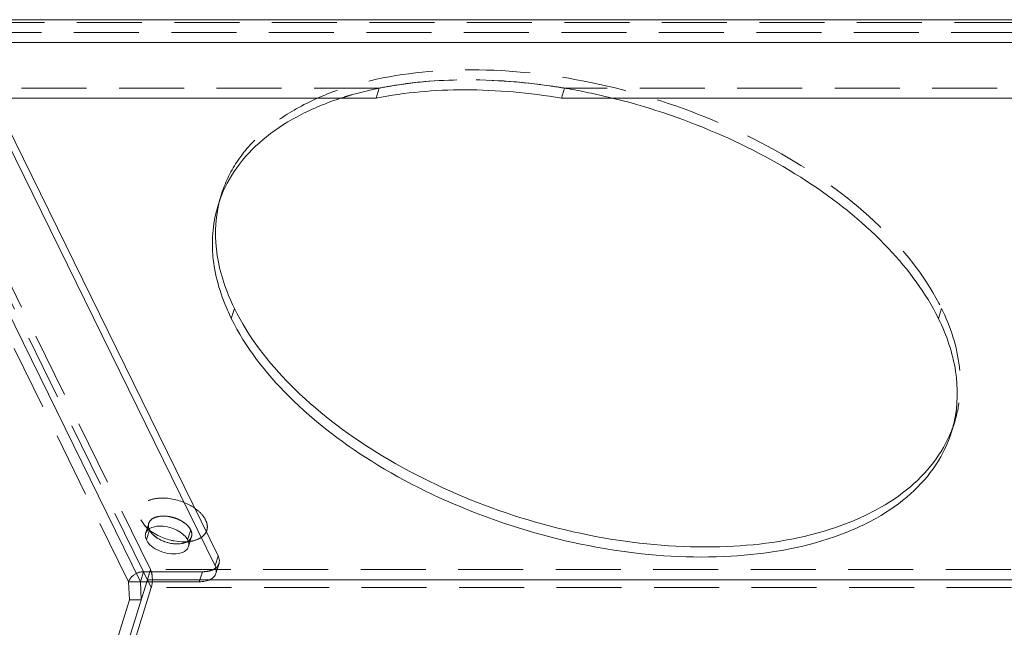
# Model space of a CAD drawing. Header units: millimetres. Extents: x 4497 to 11741, y 5958 to 12619.
# Tile 216 of 256: x 6392 to 6469, y 10155 to 10203. Entities that reach past the tile are written whole.
import ezdxf

# ---------------------------------------------------------------- set-up
doc = ezdxf.new("R2010")
doc.units = ezdxf.units.MM
doc.header["$LTSCALE"] = 0.8
doc.linetypes.add('HIDDEN', pattern=[9.525, 6.35, -3.175])
doc.layers.get('0').update_dxf_attribs({"linetype": 'CONTINUOUS', "lineweight": 0})
doc.layers.add('3', color=5, linetype='HIDDEN', lineweight=0)

msp = doc.modelspace()

# ---------------------------------------------------------------- linework, layer by layer
at = {"linetype": 'Continuous'}
for p, q in [((6381.279, 10202.713), (6532.333, 10202.713)), ((6381.037, 10200.929), (6532.091, 10200.929)), ((6420.137, 10196.578), (6383.506, 10196.578)), ((6483.69, 10196.578), (6434.63, 10196.578)), ((6401.719, 10158.784), (6383.738, 10195.426)), ((6390.564, 10195.932), (6407.798, 10160.811)), ((6390.321, 10195.148), (6407.556, 10160.027)), ((6409.067, 10180.149), (6408.825, 10179.366)), ((6402.432, 10162.831), (6402.19, 10162.048)), ((6402.432, 10162.831), (6402.646, 10162.527)), ((6407.556, 10160.027), (6407.798, 10160.811)), ((6407.625, 10159.437), (6407.867, 10160.22)), ((6393.794, 10131.529), (6402.216, 10158.784)), ((6401.782, 10157.379), (6401.719, 10158.784)), ((6401.719, 10158.784), (6406.324, 10158.784)), ((6518.071, 10158.946), (6407.099, 10158.946))]:
    msp.add_line(p, q, dxfattribs=at)
for centre, radius, start, end in [((6417.236, 10185.302), 9.883, 158.16684, 161.86416), ((6417.199, 10185.315), 9.844, 161.86696, 162.83342), ((6423.897, 10186.766), 16.791, 203.73992, 206.14928), ((6424.913, 10187.927), 17.652, 206.14463, 207.73473), ((6455.716, 10173.416), 9.843, 342.83441, 346.64468), ((6455.7, 10173.42), 9.859, 346.64494, 347.55186), ((6403.896, 10163.678), 1.699, 222.09184, 224.8924), ((6404.645, 10164.78), 3.041, 246.99181, 254.47696), ((6404.63, 10164.71), 2.971, 254.38897, 261.77792), ((6404.643, 10163.451), 1.704, 279.4391, 283.17922), ((6405.126, 10165.458), 3.554, 269.9703, 273.74507), ((6404.892, 10162.775), 0.981, 298.01749, 303.64469), ((6404.898, 10162.767), 0.971, 298.84784, 303.57485), ((6404.58, 10161.638), 0.929, 20.43607, 26.19034), ((6404.933, 10161.698), 0.566, 342.95916, 347.5305)]:
    msp.add_arc(centre, radius, start, end, dxfattribs=at)
for points, knots in [([(6420.137, 10196.578), (6422.41, 10197.036), (6427.281, 10197.444), (6432.133, 10196.998), (6434.63, 10196.578)], [0, 0, 0, 0, 0.478077, 1, 1, 1, 1]), ([(6408.061, 10188.978), (6408.411, 10189.851), (6409.398, 10191.554), (6411.57, 10193.709), (6414.376, 10195.466), (6416.517, 10196.311), (6417.661, 10196.669)], [0, 0, 0, 0, 0.222368, 0.458684, 0.71658, 1, 1, 1, 1]), ([(6438.269, 10196.669), (6441.147, 10195.98), (6446.696, 10194.145), (6454.152, 10190.171), (6460.157, 10185.305), (6463.104, 10181.372), (6464.088, 10179.366)], [0, 0, 0, 0, 0.278166, 0.546277, 0.789919, 1, 1, 1, 1]), ([(6408.527, 10180.006), (6407.939, 10181.344), (6407.141, 10184.08), (6407.4, 10186.947), (6407.793, 10188.22)], [0, 0, 0, 0, 0.523139, 1, 1, 1, 1]), ([(6409.067, 10180.149), (6408.428, 10181.451), (6407.506, 10184.104), (6407.545, 10186.94), (6407.828, 10188.22)], [0, 0, 0, 0, 0.525177, 1, 1, 1, 1]), ([(6465.12, 10170.511), (6464.839, 10169.601), (6463.98, 10167.809), (6461.935, 10165.506), (6459.207, 10163.611), (6454.569, 10161.592), (6447.513, 10160.428), (6438.34, 10161.01), (6428.973, 10163.444), (6420.36, 10167.489), (6413.366, 10172.728), (6409.93, 10177.112), (6408.825, 10179.366)], [0, 0, 0, 0, 0.04318, 0.088633, 0.138103, 0.192573, 0.316738, 0.457704, 0.606647, 0.752855, 0.886233, 1, 1, 1, 1]), ([(6465.094, 10170.537), (6464.745, 10169.668), (6463.764, 10167.972), (6461.608, 10165.825), (6458.822, 10164.071), (6454.178, 10162.226), (6447.23, 10161.209), (6438.261, 10161.863), (6429.138, 10164.271), (6420.74, 10168.21), (6413.869, 10173.289), (6410.438, 10177.526), (6409.289, 10179.712)], [0, 0, 0, 0, 0.043264, 0.089222, 0.139349, 0.194414, 0.319161, 0.459734, 0.607672, 0.752875, 0.885825, 1, 1, 1, 1]), ([(6464.088, 10179.366), (6464.727, 10178.064), (6465.649, 10175.411), (6465.61, 10172.575), (6465.327, 10171.295)], [0, 0, 0, 0, 0.525177, 1, 1, 1, 1]), ([(6402.41, 10162.919), (6402.445, 10162.943), (6402.604, 10163.034), (6402.784, 10163.085), (6402.923, 10163.108)], [0, 0, 0, 0, 0.228919, 1, 1, 1, 1]), ([(6402.923, 10163.108), (6402.978, 10163.117), (6403.217, 10163.146), (6403.459, 10163.134), (6403.64, 10163.108)], [0, 0, 0, 0, 0.235643, 1, 1, 1, 1]), ([(6402.19, 10162.048), (6402.169, 10162.09), (6402.103, 10162.252), (6402.092, 10162.441), (6402.129, 10162.563)], [0, 0, 0, 0, 0.272775, 1, 1, 1, 1]), ([(6402.129, 10162.563), (6402.14, 10162.598), (6402.199, 10162.74), (6402.313, 10162.855), (6402.41, 10162.919)], [0, 0, 0, 0, 0.238766, 1, 1, 1, 1]), ([(6402.416, 10162.833), (6402.466, 10162.793), (6402.679, 10162.633), (6402.908, 10162.497), (6403.088, 10162.405)], [0, 0, 0, 0, 0.241163, 1, 1, 1, 1]), ([(6402.635, 10162.539), (6402.614, 10162.562), (6402.537, 10162.653), (6402.47, 10162.753), (6402.432, 10162.831)], [0, 0, 0, 0, 0.265594, 1, 1, 1, 1]), ([(6403.456, 10161.98), (6403.382, 10162.012), (6403.106, 10162.143), (6402.85, 10162.32), (6402.692, 10162.479)], [0, 0, 0, 0, 0.265272, 1, 1, 1, 1]), ([(6402.823, 10162.359), (6402.868, 10162.321), (6403.065, 10162.172), (6403.284, 10162.054), (6403.456, 10161.98)], [0, 0, 0, 0, 0.238291, 1, 1, 1, 1]), ([(6404.389, 10162.898), (6404.506, 10162.848), (6404.904, 10162.648), (6405.272, 10162.336), (6405.414, 10162.048)], [0, 0, 0, 0, 0.283158, 1, 1, 1, 1]), ([(6404.681, 10160.987), (6404.445, 10160.948), (6403.937, 10160.958), (6403.215, 10161.163), (6402.593, 10161.519), (6402.28, 10161.864), (6402.19, 10162.048)], [0, 0, 0, 0, 0.252036, 0.525476, 0.784605, 1, 1, 1, 1]), ([(6404.092, 10162.035), (6404.178, 10162.014), (6404.518, 10161.94), (6404.866, 10161.905), (6405.125, 10161.905)], [0, 0, 0, 0, 0.25681, 1, 1, 1, 1]), ([(6404.206, 10161.77), (6404.268, 10161.761), (6404.506, 10161.736), (6404.749, 10161.741), (6404.923, 10161.77)], [0, 0, 0, 0, 0.26333, 1, 1, 1, 1]), ([(6404.923, 10161.77), (6404.867, 10161.761), (6404.629, 10161.733), (6404.387, 10161.744), (6404.206, 10161.77)], [0, 0, 0, 0, 0.235643, 1, 1, 1, 1]), ([(6405.353, 10161.91), (6405.322, 10161.893), (6405.185, 10161.829), (6405.037, 10161.789), (6404.923, 10161.77)], [0, 0, 0, 0, 0.233159, 1, 1, 1, 1]), ([(6405.032, 10161.792), (6405.063, 10161.799), (6405.178, 10161.83), (6405.289, 10161.874), (6405.366, 10161.917)], [0, 0, 0, 0, 0.264563, 1, 1, 1, 1]), ([(6405.474, 10161.532), (6405.464, 10161.5), (6405.411, 10161.369), (6405.31, 10161.26), (6405.224, 10161.197)], [0, 0, 0, 0, 0.240236, 1, 1, 1, 1]), ([(6405.451, 10161.962), (6405.463, 10161.929), (6405.501, 10161.805), (6405.506, 10161.669), (6405.486, 10161.576)], [0, 0, 0, 0, 0.265924, 1, 1, 1, 1]), ([(6405.224, 10161.197), (6405.188, 10161.171), (6405.022, 10161.068), (6404.83, 10161.012), (6404.681, 10160.987)], [0, 0, 0, 0, 0.227265, 1, 1, 1, 1]), ([(6407.798, 10160.811), (6407.823, 10160.762), (6407.898, 10160.576), (6407.91, 10160.36), (6407.867, 10160.221)], [0, 0, 0, 0, 0.273205, 1, 1, 1, 1]), ([(6407.625, 10159.438), (6407.639, 10159.483), (6407.678, 10159.682), (6407.624, 10159.89), (6407.556, 10160.027)], [0, 0, 0, 0, 0.235852, 1, 1, 1, 1]), ([(6406.324, 10158.784), (6406.481, 10158.784), (6406.776, 10158.809), (6407.172, 10158.934), (6407.475, 10159.141), (6407.595, 10159.338), (6407.625, 10159.438)], [0, 0, 0, 0, 0.303545, 0.570087, 0.797808, 1, 1, 1, 1])]:
    msp.add_open_spline(points, degree=3, knots=knots, dxfattribs=at)
for points in [[(6403.64, 10163.108), (6403.897, 10163.071), (6404.151, 10163), (6404.389, 10162.898)], [(6402.645, 10162.527), (6402.701, 10162.467), (6402.76, 10162.411), (6402.823, 10162.359)], [(6403.088, 10162.405), (6403.406, 10162.244), (6403.745, 10162.12), (6404.092, 10162.035)], [(6404.206, 10161.77), (6403.949, 10161.807), (6403.695, 10161.879), (6403.456, 10161.98)]]:
    msp.add_open_spline(points, degree=3, dxfattribs=at)
at = {"layer": '3'}
for p, q in [((6402.508, 10159.729), (6381.521, 10202.496)), ((6381.521, 10202.496), (6532.575, 10202.496)), ((6381.279, 10201.713), (6532.333, 10201.713)), ((6400.798, 10158.784), (6382.038, 10197.013)), ((6420.379, 10197.361), (6383.415, 10197.361)), ((6401.961, 10159.567), (6383.506, 10197.175)), ((6420.137, 10196.578), (6420.379, 10197.361)), ((6434.63, 10196.578), (6434.872, 10197.361)), ((6483.932, 10197.361), (6434.872, 10197.361)), ((6407.794, 10188.223), (6408.036, 10189.006)), ((6464.33, 10180.149), (6464.088, 10179.366)), ((6465.119, 10170.508), (6465.361, 10171.292)), ((6401.753, 10163.614), (6402.085, 10163.141)), ((6402.64, 10162.532), (6402.081, 10163.145)), ((6402.13, 10162.564), (6402.372, 10163.348)), ((6405.656, 10162.831), (6405.414, 10162.048)), ((6405.474, 10161.531), (6405.716, 10162.314)), ((6405.034, 10161.793), (6405.842, 10161.983)), ((6401.961, 10159.567), (6401.719, 10158.784)), ((6402.571, 10158.324), (6401.961, 10159.567)), ((6401.961, 10159.567), (6406.566, 10159.567)), ((6402.508, 10159.729), (6402.216, 10158.784)), ((6553.562, 10159.729), (6402.508, 10159.729)), ((6406.324, 10158.784), (6406.566, 10159.567)), ((6400.798, 10158.784), (6400.861, 10157.379)), ((6401.719, 10158.784), (6400.798, 10158.784)), ((6407.099, 10158.946), (6402.266, 10158.946)), ((6402.571, 10158.324), (6394.583, 10132.474)), ((6553.625, 10158.324), (6402.571, 10158.324)), ((6400.861, 10157.379), (6392.873, 10131.529)), ((6401.782, 10157.379), (6400.861, 10157.379))]:
    msp.add_line(p, q, dxfattribs=at)
for centre, radius, start, end in [((6426.241, 10168.315), 29.631, 99.43008, 102.36389), ((6426.729, 10149.003), 49.039, 80.55137, 81.84749), ((6426.45, 10147.361), 50.705, 76.52087, 80.54512), ((6417.439, 10186.099), 9.843, 162.83441, 166.64468), ((6417.455, 10186.095), 9.859, 166.64494, 167.55186), ((6455.919, 10174.213), 9.883, 338.16684, 341.86416), ((6455.956, 10174.2), 9.844, 341.86696, 342.83342), ((6404.126, 10165.016), 2.772, 222.57369, 227.87138), ((6402.913, 10163.181), 0.566, 162.95916, 167.53068), ((6404.329, 10165.237), 3.072, 227.82548, 230.03095), ((6404.448, 10165.377), 3.256, 230.02264, 231.39579), ((6403.266, 10163.241), 0.93, 200.55705, 206.18821), ((6403.266, 10163.241), 0.93, 200.55704, 206.18821), ((6405.14, 10165.236), 3.331, 273.76925, 275.15098)]:
    msp.add_arc(centre, radius, start, end, dxfattribs=at)
for points, knots in [([(6408.035, 10189.003), (6408.316, 10189.914), (6409.175, 10191.706), (6411.22, 10194.009), (6413.948, 10195.904), (6418.585, 10197.923), (6425.642, 10199.087), (6434.815, 10198.504), (6444.182, 10196.071), (6452.794, 10192.025), (6459.789, 10186.787), (6463.225, 10182.402), (6464.33, 10180.149)], [0, 0, 0, 0, 0.04318, 0.088633, 0.138103, 0.192573, 0.316738, 0.457704, 0.606647, 0.752855, 0.886233, 1, 1, 1, 1]), ([(6420.379, 10197.361), (6422.652, 10197.819), (6427.523, 10198.227), (6432.375, 10197.781), (6434.872, 10197.361)], [0, 0, 0, 0, 0.478077, 1, 1, 1, 1]), ([(6421.386, 10197.546), (6423.338, 10197.872), (6427.46, 10198.167), (6431.573, 10197.849), (6433.683, 10197.546)], [0, 0, 0, 0, 0.48145, 1, 1, 1, 1]), ([(6417.661, 10196.669), (6417.842, 10196.725), (6418.58, 10196.947), (6419.328, 10197.135), (6419.896, 10197.26)], [0, 0, 0, 0, 0.245243, 1, 1, 1, 1]), ([(6464.33, 10180.149), (6465.032, 10178.72), (6465.781, 10176.454), (6465.846, 10173.403), (6465.572, 10171.973), (6465.362, 10171.295)], [0, 0, 0, 0, 0.524651, 0.765896, 1, 1, 1, 1]), ([(6406.819, 10163.614), (6406.697, 10163.863), (6406.292, 10164.34), (6405.191, 10165.055), (6403.841, 10165.403), (6402.588, 10165.261), (6401.976, 10164.948), (6401.699, 10164.576), (6401.571, 10164.154), (6401.655, 10163.814), (6401.753, 10163.614)], [0, 0, 0, 0, 0.121089, 0.265338, 0.57065, 0.703809, 0.811449, 0.858011, 0.902962, 1, 1, 1, 1]), ([(6403.165, 10163.891), (6402.973, 10163.86), (6402.627, 10163.756), (6402.393, 10163.453), (6402.36, 10163.303)], [0, 0, 0, 0, 0.558689, 1, 1, 1, 1]), ([(6402.371, 10163.347), (6402.405, 10163.455), (6402.554, 10163.668), (6402.925, 10163.857), (6403.398, 10163.936), (6403.933, 10163.902), (6404.481, 10163.759), (6405.108, 10163.465), (6405.517, 10163.114), (6405.656, 10162.831)], [0, 0, 0, 0, 0.088121, 0.19191, 0.316482, 0.457962, 0.607487, 0.754195, 1, 1, 1, 1]), ([(6404.631, 10163.681), (6404.511, 10163.732), (6404.043, 10163.896), (6403.527, 10163.952), (6403.165, 10163.891)], [0, 0, 0, 0, 0.262281, 1, 1, 1, 1]), ([(6402.396, 10162.915), (6402.384, 10162.947), (6402.345, 10163.072), (6402.339, 10163.209), (6402.36, 10163.303)], [0, 0, 0, 0, 0.266028, 1, 1, 1, 1]), ([(6402.36, 10163.303), (6402.353, 10163.272), (6402.335, 10163.142), (6402.361, 10163.008), (6402.396, 10162.915)], [0, 0, 0, 0, 0.239183, 1, 1, 1, 1]), ([(6405.656, 10162.831), (6405.613, 10162.917), (6405.357, 10163.291), (6404.956, 10163.543), (6404.631, 10163.681)], [0, 0, 0, 0, 0.214591, 1, 1, 1, 1]), ([(6405.844, 10161.983), (6406.053, 10162.032), (6406.429, 10162.17), (6406.86, 10162.563), (6407.004, 10163.101), (6406.899, 10163.45), (6406.819, 10163.614)], [0, 0, 0, 0, 0.288865, 0.530474, 0.753592, 1, 1, 1, 1]), ([(6405.434, 10161.958), (6405.472, 10161.983), (6405.605, 10162.086), (6405.701, 10162.239), (6405.728, 10162.359)], [0, 0, 0, 0, 0.270783, 1, 1, 1, 1]), ([(6405.716, 10162.315), (6405.705, 10162.28), (6405.647, 10162.138), (6405.532, 10162.024), (6405.436, 10161.959)], [0, 0, 0, 0, 0.238766, 1, 1, 1, 1]), ([(6405.656, 10162.831), (6405.677, 10162.788), (6405.743, 10162.626), (6405.754, 10162.437), (6405.716, 10162.315)], [0, 0, 0, 0, 0.272775, 1, 1, 1, 1]), ([(6405.728, 10162.359), (6405.736, 10162.396), (6405.755, 10162.557), (6405.71, 10162.72), (6405.656, 10162.831)], [0, 0, 0, 0, 0.235802, 1, 1, 1, 1]), ([(6407.867, 10160.221), (6407.837, 10160.122), (6407.717, 10159.924), (6407.415, 10159.717), (6407.018, 10159.593), (6406.723, 10159.567), (6406.566, 10159.567)], [0, 0, 0, 0, 0.202192, 0.429913, 0.696455, 1, 1, 1, 1]), ([(6401.961, 10159.567), (6401.708, 10159.567), (6401.218, 10159.407), (6400.868, 10159.01), (6400.798, 10158.784)], [0, 0, 0, 0, 0.516988, 1, 1, 1, 1]), ([(6402.508, 10159.729), (6402.609, 10159.524), (6402.681, 10159.04), (6402.644, 10158.56), (6402.571, 10158.324)], [0, 0, 0, 0, 0.480332, 1, 1, 1, 1])]:
    msp.add_open_spline(points, degree=3, knots=knots, dxfattribs=at)
msp.add_open_spline([(6405.439, 10161.919), (6405.575, 10161.931), (6405.711, 10161.952), (6405.844, 10161.983)], degree=3, dxfattribs=at)

doc.saveas('drawing.dxf')
